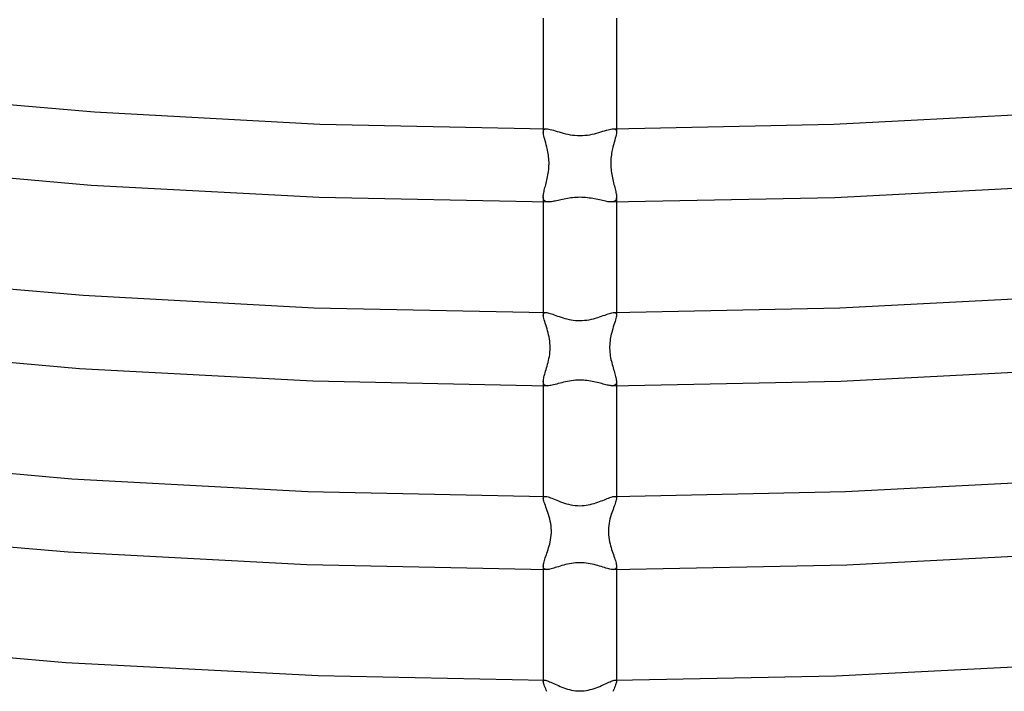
# Model space of a CAD drawing. Header units: millimetres. Extents: x -247 to 247, y -141 to 230.
# Tile 11 of 99: x -31 to 23, y -45 to -8. Entities that reach past the tile are written whole.
import ezdxf

# ---------------------------------------------------------------- set-up
doc = ezdxf.new("R2010")
doc.units = ezdxf.units.MM
doc.layers.add('HIDDEN', color=7, linetype='Continuous')
doc.layers.add('THICK', color=7, linetype='Continuous')

msp = doc.modelspace()

# ---------------------------------------------------------------- linework, layer by layer
at = {"layer": 'HIDDEN'}
for p, q in [((-2, -14.32), (-2, -14.501)), ((-2, -14.501), (-1.996, -14.445)), ((-1.996, -14.563), (-2, -14.501)), ((-1.996, -14.445), (-1.982, -14.399)), ((-1.982, -14.399), (-1.958, -14.364)), ((-1.958, -14.364), (-1.924, -14.34)), ((-1.924, -14.34), (-1.879, -14.326)), ((-1.879, -14.326), (-1.823, -14.321)), ((1.823, -14.321), (1.879, -14.326)), ((1.879, -14.326), (1.924, -14.34)), ((1.924, -14.34), (1.958, -14.364)), ((1.958, -14.364), (1.982, -14.399)), ((1.982, -14.399), (1.996, -14.445)), ((2, -14.501), (1.995, -14.572)), ((1.996, -14.445), (2, -14.501)), ((2, -14.32), (2, -14.501)), ((-1.986, -14.633), (-1.996, -14.563)), ((-1.97, -14.711), (-1.986, -14.633)), ((-1.949, -14.797), (-1.97, -14.711)), ((-1.924, -14.89), (-1.949, -14.797)), ((-1.896, -14.989), (-1.924, -14.89)), ((-1.867, -15.094), (-1.896, -14.989)), ((1.907, -14.952), (1.874, -15.068)), ((1.937, -14.843), (1.907, -14.952)), ((1.962, -14.743), (1.937, -14.843)), ((1.982, -14.653), (1.962, -14.743)), ((1.995, -14.572), (1.982, -14.653)), ((-1.837, -15.205), (-1.867, -15.094)), ((-1.807, -15.321), (-1.837, -15.205)), ((-1.787, -15.403), (-1.807, -15.321)), ((-1.768, -15.487), (-1.787, -15.403)), ((-1.751, -15.574), (-1.768, -15.487)), ((-1.734, -15.664), (-1.751, -15.574)), ((1.752, -15.567), (1.736, -15.655)), ((1.769, -15.482), (1.752, -15.567)), ((1.788, -15.4), (1.769, -15.482)), ((1.807, -15.321), (1.788, -15.4)), ((1.84, -15.191), (1.807, -15.321)), ((1.874, -15.068), (1.84, -15.191)), ((-1.72, -15.757), (-1.734, -15.664)), ((-1.707, -15.853), (-1.72, -15.757)), ((-1.697, -15.951), (-1.707, -15.853)), ((-1.691, -16.051), (-1.697, -15.951)), ((-1.687, -16.151), (-1.691, -16.051)), ((1.687, -16.133), (1.686, -16.232)), ((1.692, -16.033), (1.687, -16.133)), ((1.699, -15.934), (1.692, -16.033)), ((1.709, -15.838), (1.699, -15.934)), ((1.722, -15.745), (1.709, -15.838)), ((1.736, -15.655), (1.722, -15.745)), ((-1.729, -16.749), (-1.715, -16.651)), ((-1.715, -16.651), (-1.703, -16.551)), ((-1.703, -16.551), (-1.695, -16.451)), ((-1.695, -16.451), (-1.689, -16.351)), ((-1.689, -16.351), (-1.686, -16.251)), ((-1.686, -16.251), (-1.687, -16.151)), ((1.686, -16.232), (1.688, -16.331)), ((1.688, -16.331), (1.693, -16.431)), ((1.693, -16.431), (1.701, -16.529)), ((1.701, -16.529), (1.712, -16.628)), ((1.712, -16.628), (1.725, -16.726)), ((-1.845, -17.296), (-1.824, -17.21)), ((-1.824, -17.21), (-1.803, -17.123)), ((-1.803, -17.123), (-1.782, -17.033)), ((-1.782, -17.033), (-1.763, -16.94)), ((-1.763, -16.94), (-1.745, -16.846)), ((-1.745, -16.846), (-1.729, -16.749)), ((1.725, -16.726), (1.741, -16.822)), ((1.741, -16.822), (1.758, -16.917)), ((1.758, -16.917), (1.778, -17.011)), ((1.778, -17.011), (1.798, -17.102)), ((1.798, -17.102), (1.819, -17.191)), ((1.819, -17.191), (1.841, -17.278)), ((-1.973, -17.817), (-1.959, -17.751)), ((-1.959, -17.751), (-1.944, -17.682)), ((-1.944, -17.682), (-1.926, -17.61)), ((-1.926, -17.61), (-1.907, -17.535)), ((-1.907, -17.535), (-1.887, -17.458)), ((-1.887, -17.458), (-1.866, -17.378)), ((-1.866, -17.378), (-1.845, -17.296)), ((1.841, -17.278), (1.862, -17.363)), ((1.862, -17.363), (1.884, -17.445)), ((1.884, -17.445), (1.904, -17.524)), ((1.904, -17.524), (1.924, -17.601)), ((1.924, -17.601), (1.942, -17.675)), ((1.942, -17.675), (1.958, -17.746)), ((1.958, -17.746), (1.972, -17.813)), ((-2, -18.046), (-1.998, -17.994)), ((-1.998, -18.095), (-2, -18.046)), ((-2, -18.046), (-2, -18.32)), ((-1.998, -17.994), (-1.993, -17.939)), ((-1.992, -18.139), (-1.998, -18.095)), ((-1.993, -17.939), (-1.984, -17.88)), ((-1.981, -18.179), (-1.992, -18.139)), ((-1.984, -17.88), (-1.973, -17.817)), ((-1.965, -18.214), (-1.981, -18.179)), ((-1.944, -18.243), (-1.965, -18.214)), ((-1.919, -18.268), (-1.944, -18.243)), ((-1.888, -18.288), (-1.919, -18.268)), ((-1.852, -18.303), (-1.888, -18.288)), ((1.901, -18.281), (1.863, -18.299)), ((1.932, -18.256), (1.901, -18.281)), ((1.957, -18.226), (1.932, -18.256)), ((1.976, -18.19), (1.957, -18.226)), ((1.972, -17.813), (1.984, -17.877)), ((1.99, -18.148), (1.976, -18.19)), ((1.984, -17.877), (1.993, -17.938)), ((1.998, -18.099), (1.99, -18.148)), ((1.993, -17.938), (1.998, -17.994)), ((1.998, -17.994), (2, -18.046)), ((2, -18.046), (1.998, -18.099)), ((2, -18.046), (2, -18.32)), ((-1.811, -18.314), (-1.852, -18.303)), ((-1.766, -18.32), (-1.811, -18.314)), ((-1.716, -18.322), (-1.766, -18.32)), ((1.771, -18.319), (1.716, -18.322)), ((1.82, -18.312), (1.771, -18.319)), ((1.863, -18.299), (1.82, -18.312)), ((-2, -24.365), (-2, -24.505)), ((-2, -24.506), (-1.996, -24.462)), ((-1.996, -24.559), (-2, -24.506)), ((-1.996, -24.462), (-1.985, -24.426)), ((-1.986, -24.622), (-1.996, -24.559)), ((-1.969, -24.692), (-1.986, -24.622)), ((-1.985, -24.426), (-1.967, -24.399)), ((-1.948, -24.77), (-1.969, -24.692)), ((-1.967, -24.399), (-1.94, -24.38)), ((-1.94, -24.38), (-1.905, -24.369)), ((-1.905, -24.369), (-1.862, -24.365)), ((1.862, -24.365), (1.905, -24.369)), ((1.905, -24.369), (1.94, -24.38)), ((1.94, -24.38), (1.967, -24.399)), ((1.969, -24.693), (1.947, -24.771)), ((1.967, -24.399), (1.986, -24.426)), ((1.986, -24.623), (1.969, -24.693)), ((1.986, -24.426), (1.996, -24.462)), ((1.996, -24.56), (1.986, -24.623)), ((1.996, -24.462), (2, -24.506)), ((2, -24.506), (1.996, -24.56)), ((2, -24.365), (2, -24.505)), ((-1.922, -24.854), (-1.948, -24.77)), ((-1.892, -24.945), (-1.922, -24.854)), ((-1.861, -25.042), (-1.892, -24.945)), ((-1.828, -25.145), (-1.861, -25.042)), ((-1.794, -25.253), (-1.828, -25.145)), ((-1.761, -25.366), (-1.794, -25.253)), ((1.794, -25.253), (1.761, -25.366)), ((1.827, -25.146), (1.794, -25.253)), ((1.86, -25.043), (1.827, -25.146)), ((1.892, -24.947), (1.86, -25.043)), ((1.921, -24.856), (1.892, -24.947)), ((1.947, -24.771), (1.921, -24.856)), ((-1.733, -25.471), (-1.761, -25.366)), ((-1.706, -25.58), (-1.733, -25.471)), ((-1.682, -25.692), (-1.706, -25.58)), ((-1.662, -25.807), (-1.682, -25.692)), ((-1.645, -25.925), (-1.662, -25.807)), ((1.66, -25.822), (1.646, -25.921)), ((1.676, -25.725), (1.66, -25.822)), ((1.695, -25.631), (1.676, -25.725)), ((1.716, -25.54), (1.695, -25.631)), ((1.738, -25.451), (1.716, -25.54)), ((1.761, -25.366), (1.738, -25.451)), ((-1.634, -26.044), (-1.645, -25.925)), ((-1.627, -26.164), (-1.634, -26.044)), ((-1.628, -26.408), (-1.625, -26.285)), ((-1.625, -26.285), (-1.627, -26.164)), ((1.628, -26.124), (1.625, -26.225)), ((1.625, -26.225), (1.626, -26.327)), ((1.626, -26.327), (1.63, -26.429)), ((1.635, -26.022), (1.628, -26.124)), ((1.646, -25.921), (1.635, -26.022)), ((-1.712, -26.989), (-1.689, -26.88)), ((-1.689, -26.88), (-1.668, -26.767)), ((-1.668, -26.767), (-1.651, -26.65)), ((-1.651, -26.65), (-1.637, -26.531)), ((-1.637, -26.531), (-1.628, -26.408)), ((1.63, -26.429), (1.637, -26.531)), ((1.637, -26.531), (1.649, -26.633)), ((1.649, -26.633), (1.663, -26.734)), ((1.663, -26.734), (1.68, -26.834)), ((1.68, -26.834), (1.7, -26.931)), ((-1.846, -27.48), (-1.818, -27.388)), ((-1.818, -27.388), (-1.791, -27.293)), ((-1.791, -27.293), (-1.764, -27.195)), ((-1.764, -27.195), (-1.737, -27.094)), ((-1.737, -27.094), (-1.712, -26.989)), ((1.7, -26.931), (1.721, -27.027)), ((1.721, -27.027), (1.744, -27.121)), ((1.744, -27.121), (1.768, -27.212)), ((1.768, -27.212), (1.793, -27.302)), ((1.793, -27.302), (1.819, -27.388)), ((1.819, -27.388), (1.844, -27.473)), ((-1.99, -28.024), (-1.978, -27.959)), ((-1.978, -27.959), (-1.963, -27.89)), ((-1.963, -27.89), (-1.944, -27.816)), ((-1.944, -27.816), (-1.922, -27.737)), ((-1.922, -27.737), (-1.898, -27.655)), ((-1.898, -27.655), (-1.873, -27.569)), ((-1.873, -27.569), (-1.846, -27.48)), ((1.844, -27.473), (1.868, -27.555)), ((1.868, -27.555), (1.892, -27.633)), ((1.892, -27.633), (1.914, -27.709)), ((1.914, -27.709), (1.935, -27.782)), ((1.935, -27.782), (1.953, -27.851)), ((1.953, -27.851), (1.969, -27.917)), ((1.969, -27.917), (1.982, -27.979)), ((1.982, -27.979), (1.992, -28.036)), ((-2, -28.139), (-1.997, -28.084)), ((-1.997, -28.193), (-2, -28.139)), ((-2, -28.14), (-2, -28.365)), ((-1.997, -28.084), (-1.99, -28.024)), ((-1.987, -28.24), (-1.997, -28.193)), ((-1.969, -28.279), (-1.987, -28.24)), ((-1.944, -28.311), (-1.969, -28.279)), ((-1.911, -28.336), (-1.944, -28.311)), ((-1.871, -28.353), (-1.911, -28.336)), ((-1.823, -28.363), (-1.871, -28.353)), ((-1.768, -28.366), (-1.823, -28.363)), ((1.816, -28.363), (1.767, -28.366)), ((1.86, -28.356), (1.816, -28.363)), ((1.898, -28.342), (1.86, -28.356)), ((1.93, -28.323), (1.898, -28.342)), ((1.956, -28.298), (1.93, -28.323)), ((1.975, -28.268), (1.956, -28.298)), ((1.989, -28.231), (1.975, -28.268)), ((1.997, -28.188), (1.989, -28.231)), ((1.992, -28.036), (1.998, -28.09)), ((2, -28.139), (1.997, -28.188)), ((1.998, -28.09), (2, -28.139)), ((2, -28.14), (2, -28.365)), ((-2, -34.409), (-2, -34.516)), ((-1.989, -34.456), (-1.974, -34.435)), ((-1.974, -34.435), (-1.954, -34.421)), ((-1.954, -34.421), (-1.928, -34.412)), ((-1.928, -34.412), (-1.895, -34.41)), ((1.895, -34.41), (1.928, -34.412)), ((1.928, -34.412), (1.954, -34.421)), ((1.954, -34.421), (1.975, -34.435)), ((1.975, -34.435), (1.989, -34.456)), ((2, -34.409), (2, -34.516)), ((-2, -34.516), (-1.997, -34.483)), ((-1.996, -34.563), (-2, -34.516)), ((-1.997, -34.483), (-1.989, -34.456)), ((-1.986, -34.618), (-1.996, -34.563)), ((-1.969, -34.681), (-1.986, -34.618)), ((-1.946, -34.751), (-1.969, -34.681)), ((-1.919, -34.828), (-1.946, -34.751)), ((-1.888, -34.911), (-1.919, -34.828)), ((-1.855, -35.001), (-1.888, -34.911)), ((1.875, -34.948), (1.843, -35.032)), ((1.904, -34.869), (1.875, -34.948)), ((1.931, -34.795), (1.904, -34.869)), ((1.954, -34.727), (1.931, -34.795)), ((1.973, -34.665), (1.954, -34.727)), ((1.988, -34.608), (1.973, -34.665)), ((1.997, -34.559), (1.988, -34.608)), ((1.989, -34.456), (1.997, -34.483)), ((1.997, -34.483), (2, -34.516)), ((2, -34.516), (1.997, -34.559)), ((-1.819, -35.095), (-1.855, -35.001)), ((-1.782, -35.196), (-1.819, -35.095)), ((-1.746, -35.301), (-1.782, -35.196)), ((-1.709, -35.41), (-1.746, -35.301)), ((-1.675, -35.524), (-1.709, -35.41)), ((1.709, -35.41), (1.675, -35.522)), ((1.742, -35.31), (1.709, -35.41)), ((1.776, -35.213), (1.742, -35.31)), ((1.81, -35.12), (1.776, -35.213)), ((1.843, -35.032), (1.81, -35.12)), ((-1.643, -35.641), (-1.675, -35.524)), ((-1.615, -35.762), (-1.643, -35.641)), ((-1.591, -35.887), (-1.615, -35.762)), ((-1.573, -36.014), (-1.591, -35.887)), ((-1.562, -36.143), (-1.573, -36.014)), ((1.574, -36.007), (1.562, -36.134)), ((1.592, -35.882), (1.574, -36.007)), ((1.616, -35.758), (1.592, -35.882)), ((1.644, -35.639), (1.616, -35.758)), ((1.675, -35.522), (1.644, -35.639)), ((-1.581, -36.664), (-1.566, -36.537)), ((-1.566, -36.537), (-1.558, -36.405)), ((-1.556, -36.273), (-1.562, -36.143)), ((-1.558, -36.405), (-1.556, -36.273)), ((1.562, -36.134), (1.556, -36.262)), ((1.556, -36.262), (1.557, -36.392)), ((1.557, -36.392), (1.565, -36.522)), ((1.565, -36.522), (1.579, -36.649)), ((-1.707, -37.222), (-1.678, -37.12)), ((-1.678, -37.12), (-1.65, -37.015)), ((-1.65, -37.015), (-1.623, -36.903)), ((-1.623, -36.903), (-1.6, -36.786)), ((-1.6, -36.786), (-1.581, -36.664)), ((1.579, -36.649), (1.597, -36.772)), ((1.597, -36.772), (1.62, -36.889)), ((1.62, -36.889), (1.646, -37)), ((1.646, -37), (1.674, -37.107)), ((1.674, -37.107), (1.703, -37.21)), ((-1.862, -37.687), (-1.832, -37.6)), ((-1.832, -37.6), (-1.801, -37.51)), ((-1.801, -37.51), (-1.769, -37.417)), ((-1.769, -37.417), (-1.738, -37.321)), ((-1.738, -37.321), (-1.707, -37.222)), ((1.703, -37.21), (1.734, -37.31)), ((1.734, -37.31), (1.766, -37.408)), ((1.766, -37.408), (1.798, -37.502)), ((1.798, -37.502), (1.829, -37.593)), ((1.829, -37.593), (1.86, -37.681)), ((-2, -38.227), (-1.997, -38.177)), ((-1.997, -38.177), (-1.989, -38.121)), ((-1.989, -38.121), (-1.977, -38.06)), ((-1.977, -38.06), (-1.96, -37.994)), ((-1.96, -37.994), (-1.94, -37.924)), ((-1.94, -37.924), (-1.916, -37.849)), ((-1.916, -37.849), (-1.89, -37.77)), ((-1.89, -37.77), (-1.862, -37.687)), ((1.86, -37.681), (1.888, -37.765)), ((1.888, -37.765), (1.915, -37.845)), ((1.915, -37.845), (1.939, -37.921)), ((1.939, -37.921), (1.96, -37.992)), ((1.96, -37.992), (1.976, -38.059)), ((1.976, -38.059), (1.989, -38.12)), ((1.989, -38.12), (1.997, -38.177)), ((1.997, -38.177), (2, -38.227)), ((-1.996, -38.276), (-2, -38.227)), ((-2, -38.227), (-2, -38.409)), ((-1.986, -38.318), (-1.996, -38.276)), ((-1.967, -38.352), (-1.986, -38.318)), ((-1.94, -38.378), (-1.967, -38.352)), ((-1.906, -38.396), (-1.94, -38.378)), ((-1.863, -38.406), (-1.906, -38.396)), ((-1.813, -38.41), (-1.863, -38.406)), ((1.863, -38.406), (1.813, -38.41)), ((1.905, -38.396), (1.863, -38.406)), ((1.94, -38.378), (1.905, -38.396)), ((1.967, -38.352), (1.94, -38.378)), ((1.986, -38.318), (1.967, -38.352)), ((1.996, -38.276), (1.986, -38.318)), ((2, -38.227), (1.996, -38.276)), ((2, -38.227), (2, -38.409)), ((-2, -44.454), (-2, -44.531)), ((-2, -44.531), (-1.998, -44.51)), ((-1.997, -44.568), (-2, -44.531)), ((-1.998, -44.51), (-1.994, -44.492)), ((-1.987, -44.612), (-1.997, -44.568)), ((-1.994, -44.492), (-1.985, -44.477)), ((-1.972, -44.662), (-1.987, -44.612)), ((-1.985, -44.477), (-1.974, -44.466)), ((-1.974, -44.466), (-1.959, -44.459)), ((-1.959, -44.459), (-1.94, -44.455)), ((1.94, -44.455), (1.958, -44.459)), ((1.958, -44.459), (1.974, -44.466)), ((1.988, -44.612), (1.973, -44.662)), ((1.974, -44.466), (1.985, -44.477)), ((1.985, -44.477), (1.994, -44.492)), ((1.997, -44.568), (1.988, -44.612)), ((1.994, -44.492), (1.998, -44.51)), ((2, -44.531), (1.997, -44.568)), ((1.998, -44.51), (2, -44.531)), ((2, -44.454), (2, -44.531)), ((-1.952, -44.719), (-1.972, -44.662)), ((-1.928, -44.782), (-1.952, -44.719)), ((-1.9, -44.85), (-1.928, -44.782)), ((-1.869, -44.923), (-1.9, -44.85)), ((-1.835, -45.001), (-1.869, -44.923)), ((-1.799, -45.083), (-1.835, -45.001)), ((1.835, -45.001), (1.799, -45.084)), ((1.869, -44.922), (1.835, -45.001)), ((1.9, -44.849), (1.869, -44.922)), ((1.928, -44.781), (1.9, -44.849)), ((1.953, -44.719), (1.928, -44.781)), ((1.973, -44.662), (1.953, -44.719))]:
    msp.add_line(p, q, dxfattribs=at)
at = {"layer": 'THICK'}
for p, q in [((-2, -8.275), (-2, -14.32)), ((2, -8.275), (2, -14.32)), ((-38.699, -12.345), (-26.52, -13.401)), ((-26.52, -13.401), (-14.208, -14.061)), ((13.882, -14.073), (25.874, -13.445)), ((-14.208, -14.061), (-1.824, -14.321)), ((-1.823, -14.321), (-1.763, -14.325)), ((-1.763, -14.325), (-1.695, -14.336)), ((-1.695, -14.336), (-1.619, -14.353)), ((-1.619, -14.353), (-1.536, -14.375)), ((-1.536, -14.375), (-1.446, -14.401)), ((-1.446, -14.401), (-1.35, -14.431)), ((-1.35, -14.431), (-1.248, -14.462)), ((-1.248, -14.462), (-1.141, -14.495)), ((-1.141, -14.495), (-1.029, -14.528)), ((-1.029, -14.528), (-0.912, -14.56)), ((0.915, -14.56), (1.032, -14.527)), ((1.032, -14.527), (1.144, -14.494)), ((1.144, -14.494), (1.251, -14.461)), ((1.251, -14.461), (1.352, -14.43)), ((1.352, -14.43), (1.448, -14.401)), ((1.448, -14.401), (1.538, -14.375)), ((1.538, -14.375), (1.62, -14.353)), ((1.62, -14.353), (1.696, -14.336)), ((1.696, -14.336), (1.764, -14.325)), ((1.764, -14.325), (1.823, -14.321)), ((1.824, -14.321), (13.882, -14.073)), ((-0.912, -14.56), (-0.791, -14.591)), ((-0.791, -14.591), (-0.666, -14.619)), ((-0.666, -14.619), (-0.538, -14.644)), ((-0.538, -14.644), (-0.406, -14.664)), ((-0.406, -14.664), (-0.272, -14.679)), ((-0.272, -14.679), (-0.136, -14.689)), ((-0.136, -14.689), (0, -14.692)), ((0, -14.692), (0.138, -14.689)), ((0.138, -14.689), (0.274, -14.679)), ((0.274, -14.679), (0.408, -14.664)), ((0.408, -14.664), (0.54, -14.644)), ((0.54, -14.644), (0.669, -14.619)), ((0.669, -14.619), (0.794, -14.59)), ((0.794, -14.59), (0.915, -14.56)), ((-39.035, -16.331), (-26.707, -17.397)), ((-26.707, -17.397), (-14.248, -18.062)), ((13.934, -18.074), (26.084, -17.44)), ((-14.248, -18.062), (-1.717, -18.322)), ((-1.415, -18.285), (-1.483, -18.298)), ((-1.344, -18.271), (-1.415, -18.285)), ((-1.27, -18.255), (-1.344, -18.271)), ((-1.194, -18.238), (-1.27, -18.255)), ((-1.114, -18.22), (-1.194, -18.238)), ((-1.032, -18.201), (-1.114, -18.22)), ((-0.948, -18.183), (-1.032, -18.201)), ((-0.861, -18.165), (-0.948, -18.183)), ((-0.772, -18.147), (-0.861, -18.165)), ((-0.681, -18.131), (-0.772, -18.147)), ((-0.587, -18.115), (-0.681, -18.131)), ((-0.493, -18.102), (-0.587, -18.115)), ((-0.396, -18.09), (-0.493, -18.102)), ((-0.299, -18.081), (-0.396, -18.09)), ((-0.2, -18.074), (-0.299, -18.081)), ((-0.1, -18.07), (-0.2, -18.074)), ((0, -18.068), (-0.1, -18.07)), ((0.104, -18.07), (0, -18.068)), ((0.208, -18.074), (0.104, -18.07)), ((0.311, -18.082), (0.208, -18.074)), ((0.414, -18.092), (0.311, -18.082)), ((0.514, -18.105), (0.414, -18.092)), ((0.613, -18.119), (0.514, -18.105)), ((0.71, -18.136), (0.613, -18.119)), ((0.805, -18.154), (0.71, -18.136)), ((0.897, -18.172), (0.805, -18.154)), ((0.988, -18.192), (0.897, -18.172)), ((1.075, -18.211), (0.988, -18.192)), ((1.16, -18.23), (1.075, -18.211)), ((1.242, -18.249), (1.16, -18.23)), ((1.321, -18.266), (1.242, -18.249)), ((1.396, -18.281), (1.321, -18.266)), ((1.468, -18.295), (1.396, -18.281)), ((1.536, -18.306), (1.468, -18.295)), ((1.717, -18.322), (13.934, -18.074)), ((-2, -18.32), (-2, -24.365)), ((-1.664, -18.32), (-1.716, -18.322)), ((-1.607, -18.316), (-1.664, -18.32)), ((-1.547, -18.308), (-1.607, -18.316)), ((-1.483, -18.298), (-1.547, -18.308)), ((1.601, -18.315), (1.536, -18.306)), ((1.66, -18.32), (1.601, -18.315)), ((1.716, -18.322), (1.66, -18.32)), ((2, -18.32), (2, -24.365)), ((-39.608, -22.343), (-27.142, -23.423)), ((-27.142, -23.423), (-14.539, -24.099)), ((14.206, -24.111), (26.481, -23.469)), ((-14.539, -24.099), (-1.862, -24.365)), ((1.862, -24.365), (14.206, -24.111)), ((-1.862, -24.365), (-1.814, -24.369)), ((-1.814, -24.369), (-1.759, -24.378)), ((-1.759, -24.378), (-1.699, -24.393)), ((-1.699, -24.393), (-1.632, -24.412)), ((-1.632, -24.412), (-1.56, -24.435)), ((-1.56, -24.435), (-1.482, -24.461)), ((-1.482, -24.461), (-1.399, -24.49)), ((-1.399, -24.49), (-1.311, -24.522)), ((-1.311, -24.522), (-1.219, -24.554)), ((-1.219, -24.554), (-1.123, -24.587)), ((-1.123, -24.587), (-1.024, -24.62)), ((-1.024, -24.62), (-0.921, -24.652)), ((-0.921, -24.652), (-0.814, -24.683)), ((-0.814, -24.683), (-0.705, -24.711)), ((-0.705, -24.711), (-0.592, -24.737)), ((-0.592, -24.737), (-0.477, -24.759)), ((0.508, -24.754), (0.629, -24.729)), ((0.629, -24.729), (0.747, -24.701)), ((0.747, -24.701), (0.862, -24.669)), ((0.862, -24.669), (0.973, -24.636)), ((0.973, -24.636), (1.08, -24.602)), ((1.08, -24.602), (1.182, -24.567)), ((1.182, -24.567), (1.28, -24.533)), ((1.28, -24.533), (1.373, -24.5)), ((1.373, -24.5), (1.461, -24.468)), ((1.461, -24.468), (1.544, -24.44)), ((1.544, -24.44), (1.621, -24.415)), ((1.621, -24.415), (1.692, -24.394)), ((1.692, -24.394), (1.755, -24.379)), ((1.755, -24.379), (1.812, -24.369)), ((1.812, -24.369), (1.862, -24.365)), ((-0.477, -24.759), (-0.36, -24.778)), ((-0.36, -24.778), (-0.241, -24.791)), ((-0.241, -24.791), (-0.121, -24.799)), ((-0.121, -24.799), (0, -24.802)), ((0, -24.802), (0.13, -24.799)), ((0.13, -24.799), (0.258, -24.789)), ((0.258, -24.789), (0.384, -24.774)), ((0.384, -24.774), (0.508, -24.754)), ((-39.951, -26.328), (-27.339, -27.419)), ((-27.339, -27.419), (-14.59, -28.1)), ((14.267, -28.112), (26.698, -27.463)), ((-14.59, -28.1), (-1.768, -28.366)), ((-2, -28.365), (-2, -34.409)), ((-1.711, -28.364), (-1.768, -28.366)), ((-1.649, -28.357), (-1.711, -28.364)), ((-1.582, -28.346), (-1.649, -28.357)), ((-1.51, -28.331), (-1.582, -28.346)), ((-1.434, -28.313), (-1.51, -28.331)), ((-1.353, -28.293), (-1.434, -28.313)), ((-1.268, -28.271), (-1.353, -28.293)), ((-1.178, -28.247), (-1.268, -28.271)), ((-1.086, -28.223), (-1.178, -28.247)), ((-0.989, -28.198), (-1.086, -28.223)), ((-0.89, -28.173), (-0.989, -28.198)), ((-0.787, -28.15), (-0.89, -28.173)), ((-0.681, -28.127), (-0.787, -28.15)), ((-0.573, -28.107), (-0.681, -28.127)), ((-0.462, -28.09), (-0.573, -28.107)), ((-0.349, -28.075), (-0.462, -28.09)), ((-0.234, -28.065), (-0.349, -28.075)), ((-0.117, -28.058), (-0.234, -28.065)), ((0, -28.056), (-0.117, -28.058)), ((0.099, -28.057), (0, -28.056)), ((0.199, -28.062), (0.099, -28.057)), ((0.297, -28.07), (0.199, -28.062)), ((0.395, -28.081), (0.297, -28.07)), ((0.492, -28.094), (0.395, -28.081)), ((0.586, -28.11), (0.492, -28.094)), ((0.68, -28.127), (0.586, -28.11)), ((0.771, -28.146), (0.68, -28.127)), ((0.86, -28.166), (0.771, -28.146)), ((0.947, -28.187), (0.86, -28.166)), ((1.031, -28.209), (0.947, -28.187)), ((1.113, -28.23), (1.031, -28.209)), ((1.193, -28.251), (1.113, -28.23)), ((1.27, -28.272), (1.193, -28.251)), ((1.344, -28.291), (1.27, -28.272)), ((1.415, -28.309), (1.344, -28.291)), ((1.483, -28.325), (1.415, -28.309)), ((1.547, -28.339), (1.483, -28.325)), ((1.608, -28.35), (1.547, -28.339)), ((1.665, -28.359), (1.608, -28.35)), ((1.718, -28.364), (1.665, -28.359)), ((1.767, -28.366), (1.718, -28.364)), ((1.768, -28.366), (14.267, -28.112)), ((2, -28.365), (2, -34.409)), ((-40.514, -32.341), (-27.76, -33.446)), ((-27.76, -33.446), (-14.865, -34.138)), ((14.525, -34.15), (27.086, -33.493)), ((-14.865, -34.138), (-1.895, -34.41)), ((-1.895, -34.41), (-1.851, -34.413)), ((-1.851, -34.413), (-1.799, -34.424)), ((-1.799, -34.424), (-1.741, -34.44)), ((1.701, -34.453), (1.758, -34.435)), ((1.758, -34.435), (1.809, -34.421)), ((1.809, -34.421), (1.855, -34.413)), ((1.855, -34.413), (1.895, -34.41)), ((1.895, -34.41), (14.525, -34.15)), ((-1.741, -34.44), (-1.676, -34.462)), ((-1.676, -34.462), (-1.604, -34.488)), ((-1.604, -34.488), (-1.527, -34.518)), ((-1.527, -34.518), (-1.444, -34.552)), ((-1.444, -34.552), (-1.355, -34.588)), ((-1.355, -34.588), (-1.262, -34.625)), ((-1.262, -34.625), (-1.165, -34.664)), ((-1.165, -34.664), (-1.063, -34.702)), ((-1.063, -34.702), (-0.958, -34.74)), ((-0.958, -34.74), (-0.849, -34.776)), ((-0.849, -34.776), (-0.736, -34.81)), ((-0.736, -34.81), (-0.619, -34.841)), ((-0.619, -34.841), (-0.5, -34.868)), ((-0.5, -34.868), (-0.378, -34.89)), ((-0.378, -34.89), (-0.253, -34.906)), ((-0.253, -34.906), (-0.127, -34.916)), ((-0.127, -34.916), (0, -34.92)), ((0, -34.92), (0.116, -34.917)), ((0.116, -34.917), (0.231, -34.908)), ((0.231, -34.908), (0.345, -34.895)), ((0.345, -34.895), (0.456, -34.876)), ((0.456, -34.876), (0.566, -34.853)), ((0.566, -34.853), (0.674, -34.827)), ((0.674, -34.827), (0.778, -34.798)), ((0.778, -34.798), (0.88, -34.766)), ((0.88, -34.766), (0.979, -34.732)), ((0.979, -34.732), (1.074, -34.698)), ((1.074, -34.698), (1.166, -34.663)), ((1.166, -34.663), (1.255, -34.628)), ((1.255, -34.628), (1.34, -34.594)), ((1.34, -34.594), (1.421, -34.561)), ((1.421, -34.561), (1.498, -34.53)), ((1.498, -34.53), (1.57, -34.501)), ((1.57, -34.501), (1.638, -34.475)), ((1.638, -34.475), (1.701, -34.453)), ((-40.865, -36.326), (-27.965, -37.442)), ((-27.965, -37.442), (-14.926, -38.138)), ((14.596, -38.15), (27.309, -37.487)), ((-14.926, -38.138), (-1.814, -38.41)), ((-0.982, -38.196), (-1.078, -38.224)), ((-0.883, -38.168), (-0.982, -38.196)), ((-0.781, -38.141), (-0.883, -38.168)), ((-0.676, -38.116), (-0.781, -38.141)), ((-0.568, -38.093), (-0.676, -38.116)), ((-0.458, -38.074), (-0.568, -38.093)), ((-0.346, -38.058), (-0.458, -38.074)), ((-0.232, -38.046), (-0.346, -38.058)), ((-0.116, -38.038), (-0.232, -38.046)), ((0, -38.036), (-0.116, -38.038)), ((0.116, -38.038), (0, -38.036)), ((0.231, -38.046), (0.116, -38.038)), ((0.345, -38.058), (0.231, -38.046)), ((0.457, -38.074), (0.345, -38.058)), ((0.567, -38.093), (0.457, -38.074)), ((0.674, -38.116), (0.567, -38.093)), ((0.779, -38.141), (0.674, -38.116)), ((0.881, -38.167), (0.779, -38.141)), ((0.98, -38.195), (0.881, -38.167)), ((1.076, -38.224), (0.98, -38.195)), ((1.814, -38.41), (14.596, -38.15)), ((-2, -38.409), (-2, -44.454)), ((-1.762, -38.408), (-1.813, -38.41)), ((-1.705, -38.4), (-1.762, -38.408)), ((-1.642, -38.388), (-1.705, -38.4)), ((-1.575, -38.373), (-1.642, -38.388)), ((-1.502, -38.353), (-1.575, -38.373)), ((-1.426, -38.331), (-1.502, -38.353)), ((-1.344, -38.307), (-1.426, -38.331)), ((-1.259, -38.28), (-1.344, -38.307)), ((-1.17, -38.253), (-1.259, -38.28)), ((-1.078, -38.224), (-1.17, -38.253)), ((1.169, -38.252), (1.076, -38.224)), ((1.258, -38.28), (1.169, -38.252)), ((1.343, -38.306), (1.258, -38.28)), ((1.424, -38.331), (1.343, -38.306)), ((1.501, -38.353), (1.424, -38.331)), ((1.574, -38.372), (1.501, -38.353)), ((1.642, -38.388), (1.574, -38.372)), ((1.704, -38.4), (1.642, -38.388)), ((1.762, -38.408), (1.704, -38.4)), ((1.813, -38.41), (1.762, -38.408)), ((2, -38.409), (2, -44.454)), ((-41.285, -42.353), (-28.096, -43.489)), ((-28.096, -43.489), (-14.308, -44.208)), ((13.995, -44.219), (27.416, -43.535)), ((-14.308, -44.208), (-1.94, -44.455)), ((-1.94, -44.455), (-1.909, -44.455)), ((-1.909, -44.455), (-1.87, -44.461)), ((-1.87, -44.461), (-1.824, -44.473)), ((-1.824, -44.473), (-1.773, -44.49)), ((-1.773, -44.49), (-1.715, -44.512)), ((-1.715, -44.512), (-1.652, -44.539)), ((-1.652, -44.539), (-1.583, -44.57)), ((-1.583, -44.57), (-1.51, -44.603)), ((-1.51, -44.603), (-1.431, -44.64)), ((-1.431, -44.64), (-1.349, -44.678)), ((1.352, -44.676), (1.434, -44.638)), ((1.434, -44.638), (1.511, -44.603)), ((1.511, -44.603), (1.584, -44.569)), ((1.584, -44.569), (1.652, -44.539)), ((1.652, -44.539), (1.715, -44.513)), ((1.715, -44.513), (1.772, -44.49)), ((1.772, -44.49), (1.824, -44.473)), ((1.824, -44.473), (1.869, -44.461)), ((1.869, -44.461), (1.908, -44.455)), ((1.908, -44.455), (1.94, -44.455)), ((1.94, -44.455), (13.995, -44.219)), ((-1.349, -44.678), (-1.263, -44.717)), ((-1.263, -44.717), (-1.173, -44.756)), ((-1.173, -44.756), (-1.08, -44.796)), ((-1.08, -44.796), (-0.985, -44.835)), ((-0.985, -44.835), (-0.886, -44.872)), ((-0.886, -44.872), (-0.785, -44.907)), ((-0.785, -44.907), (-0.68, -44.94)), ((-0.68, -44.94), (-0.573, -44.97)), ((-0.573, -44.97), (-0.462, -44.996)), ((-0.462, -44.996), (-0.35, -45.017)), ((-0.35, -45.017), (-0.235, -45.033)), ((-0.235, -45.033), (-0.118, -45.043)), ((-0.118, -45.043), (0, -45.046)), ((0, -45.046), (0.116, -45.043)), ((0.116, -45.043), (0.232, -45.033)), ((0.232, -45.033), (0.347, -45.018)), ((0.347, -45.018), (0.46, -44.997)), ((0.46, -44.997), (0.571, -44.971)), ((0.571, -44.971), (0.68, -44.941)), ((0.68, -44.941), (0.785, -44.907)), ((0.785, -44.907), (0.888, -44.871)), ((0.888, -44.871), (0.988, -44.834)), ((0.988, -44.834), (1.084, -44.794)), ((1.084, -44.794), (1.177, -44.755)), ((1.177, -44.755), (1.266, -44.715)), ((1.266, -44.715), (1.352, -44.676))]:
    msp.add_line(p, q, dxfattribs=at)

doc.saveas('drawing.dxf')
